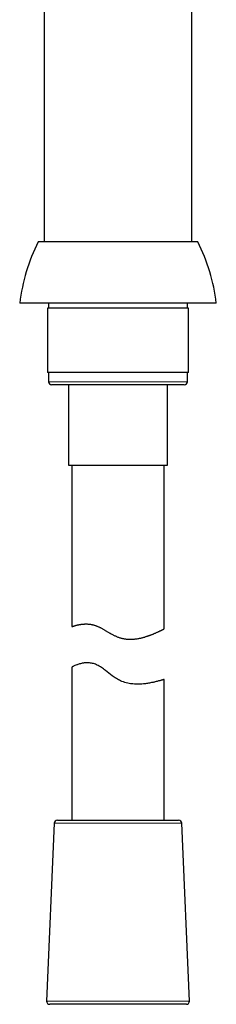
# Model space of a CAD drawing. Header units: millimetres. Extents: x 8 to 1004, y 12 to 903.
# Tile 45 of 57: x 694 to 726, y 549 to 710. Entities that reach past the tile are written whole.
import ezdxf

# ---------------------------------------------------------------- set-up
doc = ezdxf.new("R2010")
doc.units = ezdxf.units.MM

msp = doc.modelspace()

# ---------------------------------------------------------------- linework, layer by layer
at = {"color": 7, "linetype": 'Continuous', "lineweight": 30}
for p, q in [((721.73, 673.44), (721.73, 850.59)), ((697.73, 713.44), (697.73, 673.44)), ((703.91, 673.44), (696.74, 673.44)), ((722.73, 673.44), (703.91, 673.44)), ((702.56, 663.44), (693.73, 663.44)), ((698.43, 663.44), (698.43, 662.64)), ((725.73, 663.44), (702.56, 663.44)), ((721.03, 662.64), (721.03, 663.44)), ((698.26, 662.64), (698.26, 652.14)), ((721.21, 662.64), (698.26, 662.64)), ((721.21, 652.14), (721.21, 662.64)), ((721.21, 652.14), (698.26, 652.14)), ((698.43, 652.14), (698.43, 650.64)), ((721.03, 650.64), (721.03, 652.14)), ((720.53, 650.14), (698.93, 650.14)), ((701.68, 650.14), (701.68, 637.02)), ((717.78, 637.02), (717.78, 650.14)), ((701.68, 637.02), (717.78, 637.02)), ((702.23, 637.02), (702.23, 610.71)), ((717.23, 610.35), (717.23, 637.02)), ((702.23, 604.12), (702.23, 579.14)), ((717.23, 579.14), (717.23, 602.09)), ((699.36, 578.66), (698.11, 549.66)), ((699.86, 579.14), (719.6, 579.14)), ((721.36, 549.66), (720.1, 578.66)), ((720.86, 549.14), (698.61, 549.14))]:
    msp.add_line(p, q, dxfattribs=at)
at = {"color": 8, "linetype": 'Continuous', "lineweight": 0}
for p, q in [((698.43, 650.64), (721.03, 650.64)), ((720.1, 578.66), (699.36, 578.66)), ((698.11, 549.66), (721.36, 549.66))]:
    msp.add_line(p, q, dxfattribs=at)
at = {"color": 7, "linetype": 'Continuous', "lineweight": 30, "flags": 128}
msp.add_lwpolyline([(717.23, 602.09), (717.23, 602.09), (717.22, 602.09), (717.21, 602.08), (717.19, 602.08), (717.16, 602.07), (717.13, 602.06), (717.09, 602.05), (717.04, 602.03), (717, 602.02), (716.95, 602.01), (716.89, 601.99), (716.84, 601.98), (716.77, 601.96), (716.7, 601.94), (716.63, 601.92), (716.56, 601.9), (716.46, 601.87), (716.35, 601.85), (716.24, 601.82), (716.13, 601.79), (716.02, 601.76), (715.92, 601.74), (715.81, 601.71), (715.69, 601.68), (715.57, 601.66), (715.45, 601.63), (715.32, 601.6), (715.19, 601.58), (715.03, 601.55), (714.86, 601.52), (714.69, 601.49), (714.51, 601.46), (714.35, 601.44), (714.2, 601.41), (714.03, 601.4), (713.87, 601.38), (713.6, 601.35), (713.32, 601.34), (713.02, 601.33), (712.73, 601.33), (712.44, 601.34), (712.16, 601.36), (711.96, 601.39), (711.76, 601.41), (711.57, 601.44), (711.32, 601.49), (711.07, 601.55), (710.84, 601.62), (710.61, 601.7), (710.38, 601.78), (710.15, 601.88), (709.98, 601.96), (709.81, 602.05), (709.64, 602.15), (709.47, 602.25), (709.29, 602.36), (709.12, 602.47), (708.95, 602.59), (708.79, 602.71), (708.51, 602.93), (708.23, 603.14), (707.96, 603.35), (707.68, 603.57), (707.52, 603.69), (707.35, 603.81), (707.19, 603.93), (707.02, 604.05), (706.86, 604.15), (706.69, 604.25), (706.53, 604.35), (706.36, 604.43), (706.21, 604.5), (706.06, 604.57), (705.91, 604.63), (705.76, 604.68), (705.59, 604.72), (705.43, 604.76), (705.26, 604.78), (705.1, 604.8), (704.95, 604.82), (704.81, 604.82), (704.67, 604.82), (704.54, 604.82), (704.39, 604.81), (704.25, 604.79), (704.13, 604.78), (704.01, 604.76), (703.89, 604.74), (703.77, 604.71), (703.62, 604.67), (703.48, 604.64), (703.34, 604.59), (703.21, 604.55), (703.11, 604.51), (703.01, 604.48), (702.86, 604.42), (702.73, 604.36), (702.61, 604.31), (702.51, 604.26), (702.45, 604.23), (702.4, 604.21), (702.35, 604.18), (702.31, 604.16), (702.27, 604.15), (702.25, 604.13), (702.24, 604.13), (702.23, 604.12), (702.23, 604.12)], dxfattribs=at)
at = {"color": 7, "linetype": 'Continuous', "lineweight": 30}
for centre, radius, start, end in [((723.89, 659.83), 30.37, 153.374, 173.1696), ((695.58, 659.83), 30.37, 6.8304, 26.626), ((698.93, 650.64), 0.5, 180, 270), ((720.53, 650.64), 0.5, 270, 0), ((699.86, 578.64), 0.5, 90, 177.5187), ((719.6, 578.64), 0.5, 2.4813, 90), ((698.61, 549.64), 0.5, 177.5187, 270), ((720.86, 549.64), 0.5, 270, 2.4813)]:
    msp.add_arc(centre, radius, start, end, dxfattribs=at)
msp.add_open_spline([(702.23, 610.71), (702.23, 610.71), (702.23, 610.71), (702.24, 610.71), (702.26, 610.71), (702.28, 610.72), (702.3, 610.73), (702.33, 610.74), (702.37, 610.76), (702.41, 610.77), (702.46, 610.79), (702.52, 610.8), (702.58, 610.82), (702.64, 610.84), (702.7, 610.86), (702.77, 610.88), (702.85, 610.91), (702.94, 610.93), (703.03, 610.95), (703.13, 610.98), (703.23, 611), (703.34, 611.02), (703.45, 611.05), (703.57, 611.07), (703.69, 611.08), (703.81, 611.1), (703.95, 611.12), (704.11, 611.13), (704.27, 611.14), (704.44, 611.15), (704.62, 611.15), (704.8, 611.14), (704.98, 611.13), (705.16, 611.1), (705.34, 611.08), (705.5, 611.05), (705.67, 611.01), (705.84, 610.96), (706.01, 610.91), (706.19, 610.85), (706.36, 610.78), (706.53, 610.7), (706.7, 610.63), (706.87, 610.54), (707.04, 610.45), (707.22, 610.36), (707.4, 610.26), (707.58, 610.15), (707.76, 610.05), (707.94, 609.94), (708.12, 609.83), (708.36, 609.7), (708.59, 609.56), (708.83, 609.43), (709.02, 609.33), (709.22, 609.23), (709.41, 609.14), (709.61, 609.06), (709.82, 608.98), (710.02, 608.91), (710.23, 608.85), (710.44, 608.8), (710.65, 608.75), (710.87, 608.72), (711.08, 608.69), (711.29, 608.67), (711.51, 608.66), (711.72, 608.65), (711.95, 608.66), (712.18, 608.67), (712.41, 608.69), (712.65, 608.71), (712.88, 608.75), (713.1, 608.78), (713.32, 608.83), (713.54, 608.88), (713.74, 608.93), (713.92, 608.98), (714.09, 609.02), (714.26, 609.08), (714.43, 609.13), (714.6, 609.19), (714.77, 609.24), (714.93, 609.3), (715.08, 609.36), (715.24, 609.42), (715.38, 609.48), (715.52, 609.53), (715.67, 609.6), (715.83, 609.67), (716.01, 609.75), (716.18, 609.83), (716.34, 609.9), (716.49, 609.97), (716.63, 610.04), (716.75, 610.1), (716.85, 610.15), (716.92, 610.18), (716.97, 610.21), (717.03, 610.24), (717.07, 610.26), (717.11, 610.28), (717.15, 610.3), (717.18, 610.32), (717.2, 610.33), (717.22, 610.34), (717.23, 610.34), (717.23, 610.35), (717.23, 610.35), (717.23, 610.35)], degree=3, knots=[0, 0, 0, 0, 0.0078673, 0.0157405, 0.0244587, 0.0331769, 0.0419263, 0.0506758, 0.0595168, 0.0683579, 0.0772301, 0.0861024, 0.0942212, 0.1023458, 0.1102093, 0.1180779, 0.1267843, 0.1354907, 0.1442242, 0.1529577, 0.1617723, 0.1705868, 0.1794301, 0.1882733, 0.1963618, 0.2044563, 0.2143563, 0.2242562, 0.2342077, 0.244159, 0.2542015, 0.2642438, 0.2743617, 0.2844793, 0.2928857, 0.3012919, 0.3097597, 0.3182274, 0.326798, 0.3353688, 0.3440078, 0.3526471, 0.3605847, 0.3685311, 0.3773304, 0.38613, 0.3949593, 0.4037888, 0.4126861, 0.4215835, 0.4304983, 0.4394132, 0.455695, 0.4645535, 0.4734117, 0.4823024, 0.4911926, 0.5001585, 0.5091238, 0.518167, 0.5272102, 0.5361036, 0.544997, 0.553973, 0.5629491, 0.5720461, 0.5811433, 0.5903153, 0.5994876, 0.6098168, 0.6201463, 0.6305572, 0.6409683, 0.6514867, 0.6620053, 0.6725854, 0.6831656, 0.6915354, 0.6999116, 0.7091845, 0.7184574, 0.7277616, 0.7370657, 0.7464604, 0.755855, 0.7652801, 0.7747052, 0.7833264, 0.7919535, 0.8054038, 0.8189221, 0.8324645, 0.8461564, 0.8598749, 0.8737492, 0.8876532, 0.9016364, 0.9096882, 0.9177463, 0.9266771, 0.9356078, 0.9445747, 0.9535415, 0.9626187, 0.9716958, 0.9808125, 0.9899292, 0.9982837, 1, 1, 1, 1], dxfattribs=at)

doc.saveas('drawing.dxf')
